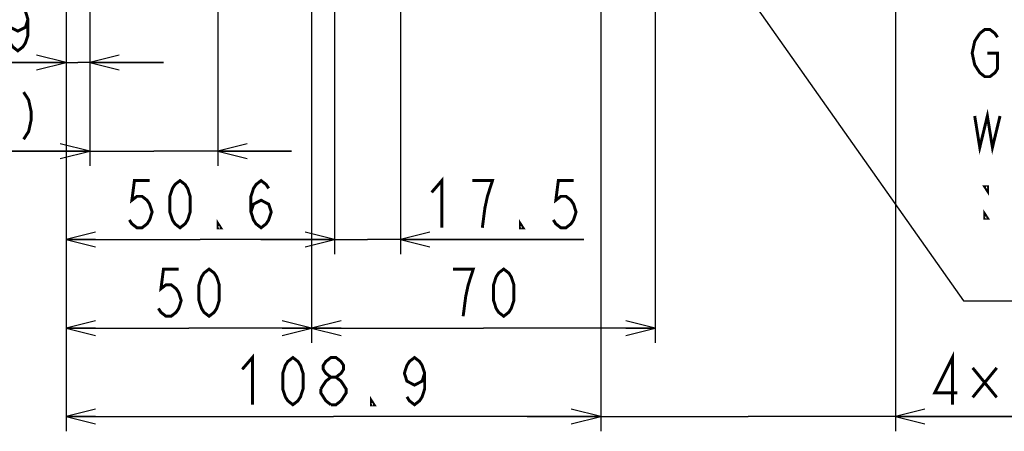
# Model space of a CAD drawing. Extents: x 28 to 410, y 33 to 287.
# Tile 47 of 63: x 283 to 350, y 126 to 154. Entities that reach past the tile are written whole.
import ezdxf

# ---------------------------------------------------------------- set-up
doc = ezdxf.new("R2010")
doc.units = 0
doc.header["$LTSCALE"] = 23.1
doc.layers.get('0').update_dxf_attribs({"linetype": 'CONTINUOUS'})
doc.layers.add('ALL_DIM', color=7, linetype='CONTINUOUS')
doc.layers.add('ALL_NOTE', color=7, linetype='CONTINUOUS')
doc.dimstyles.get("Standard").update_dxf_attribs({"dimtxt": 2.5, "dimasz": 2.5, "dimexe": 1.25, "dimexo": 0.625, "dimtad": 1, "dimcen": 2.5, "dimazin": 3, "dimtfac": 1, "dimtmove": 0, "dimatfit": 3})

# ---------------------------------------------------------------- blocks, each defined once
blk = doc.blocks.new('_OPEN')
at = {"color": 0, "linetype": 'BYBLOCK'}
for p, q in [((0, 0), (-1, 0.25)), ((-1, -0.25), (0, 0)), ((-1, 0), (0, 0))]:
    blk.add_line(p, q, dxfattribs=at)
blk = doc.blocks.new('*D15')
at = {"layer": 'ALL_DIM', "color": 2, "linetype": 'CONTINUOUS'}
for p, q in [((286.183, 163.778), (286.183, 132.111)), ((302.85, 159.278), (302.85, 132.111)), ((286.183, 133.111), (294.516, 133.111)), ((302.85, 133.111), (294.516, 133.111))]:
    blk.add_line(p, q, dxfattribs=at)
at = {"layer": 'ALL_DIM', "color": 2, "linetype": 'CONTINUOUS', "xscale": 2, "yscale": 2, "zscale": 2, "rotation": 180}
blk.add_blockref('_OPEN', (286.183, 133.111), dxfattribs=at)
at = {"layer": 'ALL_DIM', "color": 2, "linetype": 'CONTINUOUS', "xscale": 2, "yscale": 2, "zscale": 2}
blk.add_blockref('_OPEN', (302.85, 133.111), dxfattribs=at)
blk = doc.blocks.new('*D16')
at = {"layer": 'ALL_DIM', "color": 2, "linetype": 'CONTINUOUS'}
for p, q in [((302.85, 159.278), (302.85, 132.111)), ((326.183, 159.278), (326.183, 132.111)), ((302.85, 133.111), (314.516, 133.111)), ((326.183, 133.111), (314.516, 133.111))]:
    blk.add_line(p, q, dxfattribs=at)
at = {"layer": 'ALL_DIM', "color": 2, "linetype": 'CONTINUOUS', "xscale": 2, "yscale": 2, "zscale": 2, "rotation": 180}
blk.add_blockref('_OPEN', (302.85, 133.111), dxfattribs=at)
at = {"layer": 'ALL_DIM', "color": 2, "linetype": 'CONTINUOUS', "xscale": 2, "yscale": 2, "zscale": 2}
blk.add_blockref('_OPEN', (326.183, 133.111), dxfattribs=at)
blk = doc.blocks.new('*D17')
at = {"layer": 'ALL_DIM', "color": 2, "linetype": 'CONTINUOUS'}
for p, q in [((286.483, 178.205), (286.483, 172.902)), ((286.483, 172.902), (287.786, 171.255)), ((287.786, 171.255), (287.786, 150.111)), ((286.183, 163.778), (286.183, 150.111)), ((286.183, 151.111), (276.027, 151.111)), ((276.027, 151.111), (286.985, 151.111)), ((292.786, 151.111), (286.985, 151.111)), ((287.786, 151.111), (292.786, 151.111))]:
    blk.add_line(p, q, dxfattribs=at)
at = {"layer": 'ALL_DIM', "color": 2, "linetype": 'CONTINUOUS', "xscale": 2, "yscale": 2, "zscale": 2}
blk.add_blockref('_OPEN', (286.183, 151.111), dxfattribs=at)
at = {"layer": 'ALL_DIM', "color": 2, "linetype": 'CONTINUOUS', "xscale": 2, "yscale": 2, "zscale": 2, "rotation": 180}
blk.add_blockref('_OPEN', (287.786, 151.111), dxfattribs=at)
blk = doc.blocks.new('*D18')
at = {"layer": 'ALL_DIM', "color": 2, "linetype": 'CONTINUOUS'}
for p, q in [((286.483, 178.205), (286.483, 172.902)), ((296.483, 178.205), (296.483, 144.111)), ((286.483, 172.902), (287.786, 171.255)), ((287.786, 171.255), (287.786, 144.111)), ((287.786, 145.111), (257.326, 145.111)), ((257.326, 145.111), (292.135, 145.111)), ((301.483, 145.111), (292.135, 145.111)), ((296.483, 145.111), (301.483, 145.111))]:
    blk.add_line(p, q, dxfattribs=at)
at = {"layer": 'ALL_DIM', "color": 2, "linetype": 'CONTINUOUS', "xscale": 2, "yscale": 2, "zscale": 2}
blk.add_blockref('_OPEN', (287.786, 145.111), dxfattribs=at)
at = {"layer": 'ALL_DIM', "color": 2, "linetype": 'CONTINUOUS', "xscale": 2, "yscale": 2, "zscale": 2, "rotation": 180}
blk.add_blockref('_OPEN', (296.483, 145.111), dxfattribs=at)
blk = doc.blocks.new('*D19')
at = {"layer": 'ALL_DIM', "color": 2, "linetype": 'CONTINUOUS'}
for p, q in [((303.05, 178.245), (303.05, 172.806)), ((303.05, 172.806), (304.405, 171.193)), ((304.405, 171.193), (304.405, 138.111)), ((286.183, 163.778), (286.183, 138.111)), ((286.183, 139.111), (295.294, 139.111)), ((304.405, 139.111), (295.294, 139.111))]:
    blk.add_line(p, q, dxfattribs=at)
at = {"layer": 'ALL_DIM', "color": 2, "linetype": 'CONTINUOUS', "xscale": 2, "yscale": 2, "zscale": 2, "rotation": 180}
blk.add_blockref('_OPEN', (286.183, 139.111), dxfattribs=at)
at = {"layer": 'ALL_DIM', "color": 2, "linetype": 'CONTINUOUS', "xscale": 2, "yscale": 2, "zscale": 2}
blk.add_blockref('_OPEN', (304.405, 139.111), dxfattribs=at)
blk = doc.blocks.new('*D20')
at = {"layer": 'ALL_DIM', "color": 2, "linetype": 'CONTINUOUS'}
for p, q in [((303.05, 178.245), (303.05, 172.787)), ((308.883, 178.245), (308.883, 138.111)), ((303.05, 172.787), (304.405, 171.194)), ((304.405, 171.194), (304.405, 138.111)), ((304.405, 139.111), (299.405, 139.111)), ((299.405, 139.111), (306.644, 139.111)), ((321.322, 139.111), (306.644, 139.111)), ((308.883, 139.111), (321.322, 139.111))]:
    blk.add_line(p, q, dxfattribs=at)
at = {"layer": 'ALL_DIM', "color": 2, "linetype": 'CONTINUOUS', "xscale": 2, "yscale": 2, "zscale": 2}
blk.add_blockref('_OPEN', (304.405, 139.111), dxfattribs=at)
at = {"layer": 'ALL_DIM', "color": 2, "linetype": 'CONTINUOUS', "xscale": 2, "yscale": 2, "zscale": 2, "rotation": 180}
blk.add_blockref('_OPEN', (308.883, 139.111), dxfattribs=at)
blk = doc.blocks.new('*D21')
at = {"layer": 'ALL_DIM', "color": 2, "linetype": 'CONTINUOUS'}
for p, q in [((322.483, 178.205), (322.483, 126.111)), ((342.483, 178.205), (342.483, 126.111)), ((322.483, 127.111), (317.483, 127.111)), ((317.483, 127.111), (332.483, 127.111)), ((371.983, 127.111), (332.483, 127.111)), ((342.483, 127.111), (371.983, 127.111))]:
    blk.add_line(p, q, dxfattribs=at)
at = {"layer": 'ALL_DIM', "color": 2, "linetype": 'CONTINUOUS', "xscale": 2, "yscale": 2, "zscale": 2}
blk.add_blockref('_OPEN', (322.483, 127.111), dxfattribs=at)
at = {"layer": 'ALL_DIM', "color": 2, "linetype": 'CONTINUOUS', "xscale": 2, "yscale": 2, "zscale": 2, "rotation": 180}
blk.add_blockref('_OPEN', (342.483, 127.111), dxfattribs=at)
blk = doc.blocks.new('*D22')
at = {"layer": 'ALL_DIM', "color": 2, "linetype": 'CONTINUOUS'}
for p, q in [((322.483, 178.205), (322.483, 126.111)), ((286.183, 163.778), (286.183, 126.111)), ((286.183, 127.111), (304.333, 127.111)), ((322.483, 127.111), (304.333, 127.111))]:
    blk.add_line(p, q, dxfattribs=at)
at = {"layer": 'ALL_DIM', "color": 2, "linetype": 'CONTINUOUS', "xscale": 2, "yscale": 2, "zscale": 2, "rotation": 180}
blk.add_blockref('_OPEN', (286.183, 127.111), dxfattribs=at)
at = {"layer": 'ALL_DIM', "color": 2, "linetype": 'CONTINUOUS', "xscale": 2, "yscale": 2, "zscale": 2}
blk.add_blockref('_OPEN', (322.483, 127.111), dxfattribs=at)

msp = doc.modelspace()

# ---------------------------------------------------------------- linework, layer by layer
at = {"layer": 'ALL_DIM', "color": 2, "linetype": 'CONTINUOUS', "const_width": 0.2}
for points in [[(283.595, 154.045), (283.423, 153.511), (282.907, 153.245), (282.391, 153.511), (282.219, 154.045), (282.391, 154.578), (282.563, 154.845), (282.907, 155.111), (283.251, 154.845), (283.423, 154.578), (283.595, 154.045), (283.595, 152.978), (283.423, 152.445), (283.251, 152.178), (282.907, 151.911), (282.563, 152.178), (282.391, 152.445)], [(283.298, 149.111), (283.642, 148.578), (283.814, 147.778), (283.814, 147.245), (283.642, 146.445), (283.298, 145.911)], [(291.854, 143.111), (290.822, 143.111), (290.65, 141.778), (290.994, 142.045), (291.338, 142.045), (291.682, 141.778), (291.854, 141.511), (292.026, 140.978), (291.854, 140.445), (291.682, 140.178), (291.338, 139.911), (290.994, 139.911), (290.65, 140.178), (290.478, 140.445)], [(293.918, 139.911), (293.574, 140.178), (293.402, 140.445), (293.23, 140.978), (293.23, 142.045), (293.402, 142.578), (293.574, 142.845), (293.918, 143.111), (294.262, 142.845), (294.434, 142.578), (294.606, 142.045), (294.606, 140.978), (294.434, 140.445), (294.262, 140.178), (293.918, 139.911)], [(298.734, 140.978), (298.906, 141.511), (299.422, 141.778), (299.938, 141.511), (300.11, 140.978), (299.938, 140.445), (299.766, 140.178), (299.422, 139.911), (299.078, 140.178), (298.906, 140.445), (298.734, 140.978), (298.734, 142.045), (298.906, 142.578), (299.078, 142.845), (299.422, 143.111), (299.766, 142.845), (299.938, 142.578)], [(311.002, 142.311), (311.69, 143.111), (311.69, 139.911)], [(314.442, 139.911), (314.614, 141.245), (314.786, 142.045), (314.958, 142.578), (315.13, 143.111), (313.754, 143.111)], [(320.634, 143.111), (319.602, 143.111), (319.43, 141.778), (319.774, 142.045), (320.118, 142.045), (320.462, 141.778), (320.634, 141.511), (320.806, 140.978), (320.634, 140.445), (320.462, 140.178), (320.118, 139.911), (319.774, 139.911), (319.43, 140.178), (319.258, 140.445)], [(296.67, 139.911), (296.498, 139.911), (296.498, 140.178), (296.67, 139.911)], [(317.194, 139.911), (317.022, 139.911), (317.022, 140.178), (317.194, 139.911)], [(293.828, 137.111), (292.796, 137.111), (292.624, 135.778), (292.968, 136.045), (293.312, 136.045), (293.656, 135.778), (293.828, 135.511), (294, 134.978), (293.828, 134.445), (293.656, 134.178), (293.312, 133.911), (292.968, 133.911), (292.624, 134.178), (292.452, 134.445)], [(295.892, 133.911), (295.548, 134.178), (295.376, 134.445), (295.204, 134.978), (295.204, 136.045), (295.376, 136.578), (295.548, 136.845), (295.892, 137.111), (296.236, 136.845), (296.408, 136.578), (296.58, 136.045), (296.58, 134.978), (296.408, 134.445), (296.236, 134.178), (295.892, 133.911)], [(313.14, 133.911), (313.312, 135.245), (313.484, 136.045), (313.656, 136.578), (313.828, 137.111), (312.452, 137.111)], [(315.892, 133.911), (315.548, 134.178), (315.376, 134.445), (315.204, 134.978), (315.204, 136.045), (315.376, 136.578), (315.548, 136.845), (315.892, 137.111), (316.236, 136.845), (316.408, 136.578), (316.58, 136.045), (316.58, 134.978), (316.408, 134.445), (316.236, 134.178), (315.892, 133.911)], [(298.141, 130.311), (298.829, 131.111), (298.829, 127.911)], [(301.581, 127.911), (301.237, 128.178), (301.065, 128.445), (300.893, 128.978), (300.893, 130.045), (301.065, 130.578), (301.237, 130.845), (301.581, 131.111), (301.925, 130.845), (302.097, 130.578), (302.269, 130.045), (302.269, 128.978), (302.097, 128.445), (301.925, 128.178), (301.581, 127.911)], [(304.161, 129.778), (303.817, 130.045), (303.645, 130.311), (303.645, 130.578), (303.817, 130.845), (304.161, 131.111), (304.505, 131.111), (304.849, 130.845), (305.021, 130.578), (305.021, 130.311), (304.849, 130.045), (304.505, 129.778)], [(310.525, 130.045), (310.353, 129.511), (309.837, 129.245), (309.321, 129.511), (309.149, 130.045), (309.321, 130.578), (309.493, 130.845), (309.837, 131.111), (310.181, 130.845), (310.353, 130.578), (310.525, 130.045), (310.525, 128.978), (310.353, 128.445), (310.181, 128.178), (309.837, 127.911), (309.493, 128.178), (309.321, 128.445)], [(346.355, 127.911), (346.355, 131.111), (345.151, 128.711), (346.699, 128.711)], [(347.731, 130.411), (349.365, 128.411)], [(349.365, 130.411), (347.731, 128.411)], [(303.473, 128.978), (303.817, 129.511), (304.161, 129.778), (304.505, 129.778), (304.849, 129.511), (305.021, 129.245), (305.193, 128.978), (305.193, 128.711), (304.849, 128.178)], [(304.161, 127.911), (303.817, 128.178), (303.645, 128.445), (303.473, 128.711), (303.473, 128.978)], [(307.085, 127.911), (306.913, 127.911), (306.913, 128.178), (307.085, 127.911)], [(304.849, 128.178), (304.505, 127.911), (304.161, 127.911)]]:
    msp.add_lwpolyline(points, dxfattribs=at)
at = {"layer": 'ALL_NOTE', "color": 2, "linetype": 'CONTINUOUS'}
for p, q in [((327.563, 162.65), (347.102, 134.959)), ((347.102, 134.959), (347.352, 134.959)), ((347.352, 134.959), (407.896, 134.959))]:
    msp.add_line(p, q, dxfattribs=at)
at = {"layer": 'ALL_NOTE', "color": 2, "linetype": 'CONTINUOUS', "const_width": 0.2}
for points in [[(348.728, 151.759), (349.416, 151.759), (349.416, 150.692), (349.244, 150.426), (348.9, 150.159), (348.556, 150.159), (348.212, 150.426), (348.04, 150.692), (347.868, 150.959), (347.696, 151.759), (347.868, 152.559), (348.212, 153.092)], [(348.212, 153.092), (348.556, 153.359), (348.9, 153.359), (349.244, 153.092), (349.416, 152.826)], [(347.868, 147.492), (348.212, 145.359), (348.728, 147.492), (349.072, 145.359), (349.588, 147.492)], [(348.728, 142.692), (348.728, 142.426), (348.556, 142.692), (348.728, 142.692)], [(348.728, 140.559), (348.556, 140.559), (348.556, 140.826), (348.728, 140.559)]]:
    msp.add_lwpolyline(points, dxfattribs=at)

# ---------------------------------------------------------------- dimensions: what is measured, and where the dimension line sits
at = {"layer": 'ALL_DIM', "color": 2, "linetype": 'CONTINUOUS'}
for base, p1, p2, picture, middle in [((296.483, 145.111), (286.483, 179.205), (296.483, 179.205), '*D18', (257.326, 145.111)), ((286.483, 151.111), (286.183, 164.778), (286.483, 179.205), '*D17', (276.027, 151.111)), ((303.05, 139.111), (286.183, 164.778), (303.05, 179.245), '*D19', (289.79, 139.111)), ((322.483, 127.111), (286.183, 164.778), (322.483, 179.205), '*D22', (297.453, 127.111)), ((308.883, 139.111), (303.05, 179.245), (308.883, 179.245), '*D20', (310.314, 139.111)), ((342.483, 127.111), (322.483, 179.205), (342.483, 179.205), '*D21', (344.463, 127.111)), ((302.85, 133.111), (286.183, 164.778), (302.85, 160.278), '*D15', (291.764, 133.111)), ((326.183, 133.111), (302.85, 160.278), (326.183, 160.278), '*D16', (311.764, 133.111))]:
    dim = msp.add_linear_dim(base=base, p1=p1, p2=p2, dimstyle='Standard', dxfattribs=at)
    dim.commit()
    dim.dimension.update_dxf_attribs({"geometry": picture, "text_midpoint": middle, "dimtype": 128})

doc.saveas('drawing.dxf')
